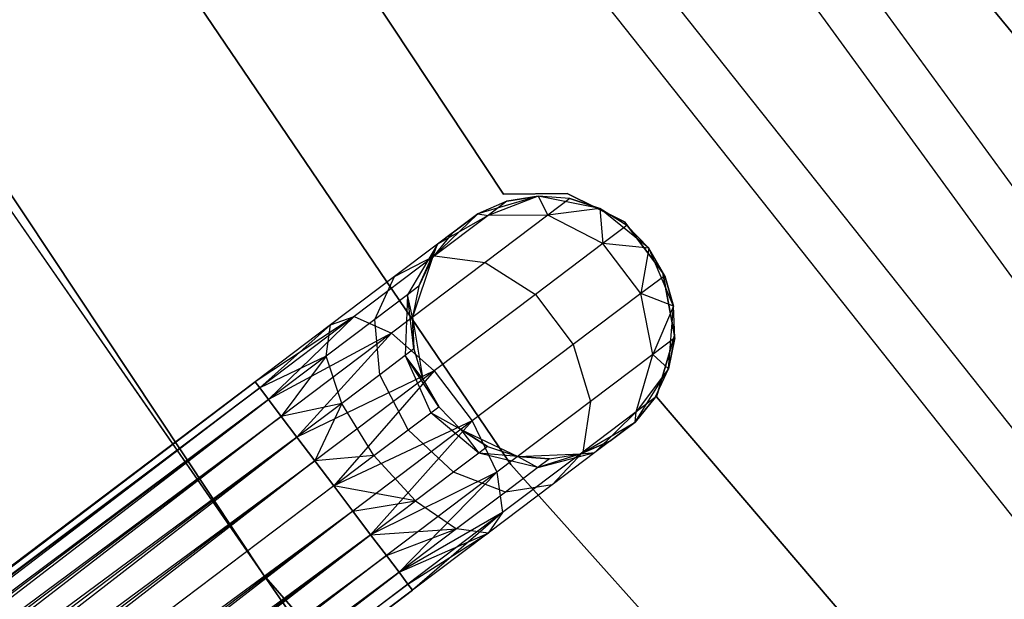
# Model space of a CAD drawing. Extents: x -91 to 92, y -91 to 92.
# Tile 29 of 256: x -36.98 to -29.49, y -26.72 to -22.32. Entities that reach past the tile are written whole.
import ezdxf

# ---------------------------------------------------------------- set-up
doc = ezdxf.new("R2010")
doc.units = 0
doc.header["$LTSCALE"] = 25.4
doc.layers.get('0').update_dxf_attribs({"linetype": 'CONTINUOUS'})

# ---------------------------------------------------------------- blocks, each defined once
blk = doc.blocks.new('NL2500012258_STL_2')
at = {"color": 0}
for p, q in [((63.2317, -24.5849, 172.4995), (60.0954, -20.2778, 172.4995)), ((63.2317, -24.5849, 172.4995), (60.0954, -20.2778, 172.4995)), ((62.9177, -24.8489, 149), (59.7478, -20.4955, 149)), ((62.9177, -24.8489, 149), (59.7478, -20.4955, 149)), ((58.9998, -26.1279, 186), (55.8167, -21.4349, 186)), ((55.8167, -21.4349, 178.5), (58.9998, -26.1279, 178.5)), ((55.8167, -21.4349, 178.5), (58.9998, -26.1279, 178.5)), ((58.9998, -26.1279, 186), (55.8167, -21.4349, 186)), ((58.9442, -24.0709, 185), (57.205, -21.4421, 185)), ((57.205, -21.4421, 183), (58.9442, -24.0709, 183)), ((57.205, -21.4421, 183), (58.9442, -24.0709, 183)), ((58.9442, -24.0709, 185), (57.205, -21.4421, 185)), ((61.8247, -21.6316, 183), (65.0547, -25.6019, 183)), ((65.0547, -25.6019, 185), (61.8247, -21.6316, 185)), ((65.0547, -25.6019, 185), (61.8247, -21.6316, 185)), ((61.8247, -21.6316, 183), (65.0547, -25.6019, 183)), ((53.9041, -22.1231, 186), (57.1208, -26.9666, 186)), ((57.1208, -26.9666, 178.5), (53.9041, -22.1231, 178.5)), ((53.9041, -22.1231, 186), (57.1208, -26.9666, 186)), ((57.1208, -26.9666, 178.5), (53.9041, -22.1231, 178.5)), ((63.3432, -26.521, 173.0052), (60.0039, -22.3092, 173.0052)), ((63.3432, -26.521, 173.0052), (60.0039, -22.3092, 173.0052)), ((59.6586, -22.5465, 149), (63.0334, -26.8031, 149)), ((59.6586, -22.5465, 149), (63.0334, -26.8031, 149)), ((54.3252, -22.9388, 186), (57.6448, -27.7203, 186)), ((57.6448, -27.7203, 187), (54.3252, -22.9388, 187)), ((54.3252, -22.9388, 186), (57.6448, -27.7203, 186)), ((57.6448, -27.7203, 187), (54.3252, -22.9388, 187)), ((59.2079, -24.0864, 185), (58.7485, -24.2207, 185)), ((59.2079, -24.0864, 185), (58.7485, -24.2207, 185)), ((59.2079, -24.0864, 179.5), (58.827, -24.2337, 178.5989)), ((59.2079, -24.0864, 179.5), (58.827, -24.2337, 178.5989)), ((59.4293, -24.067, 185), (58.9442, -24.0709, 185)), ((58.9442, -24.0709, 183), (59.4293, -24.067, 183)), ((58.9442, -24.0709, 183), (59.4293, -24.067, 183)), ((59.4293, -24.067, 185), (58.9442, -24.0709, 185)), ((58.9442, -24.0709, 185), (58.9442, -24.0709, 183)), ((58.9442, -24.0709, 185), (58.9442, -24.0709, 183)), ((59.2079, -24.0864, 179.5), (58.9701, -24.1257, 179.5)), ((58.9701, -24.1257, 179.5), (59.2079, -24.0864, 185)), ((58.9701, -24.1257, 179.5), (59.2079, -24.0864, 185)), ((59.2079, -24.0864, 179.5), (58.9701, -24.1257, 179.5)), ((59.6771, -24.1811, 185), (59.2079, -24.0864, 185)), ((59.4482, -24.1053, 179.5), (59.2079, -24.0864, 185)), ((59.6771, -24.1811, 185), (59.2079, -24.0864, 185)), ((59.4482, -24.1053, 179.5), (59.2079, -24.0864, 179.5)), ((59.2079, -24.0864, 179.5), (59.2079, -24.0864, 185)), ((59.4482, -24.1053, 179.5), (59.2079, -24.0864, 185)), ((59.2079, -24.0864, 179.5), (59.2079, -24.0864, 185)), ((59.2079, -24.0864, 179.5), (59.2813, -24.2313, 178.4482)), ((59.4482, -24.1053, 179.5), (59.2079, -24.0864, 179.5)), ((59.2079, -24.0864, 179.5), (59.2813, -24.2313, 178.4482)), ((59.8644, -24.2818, 185), (59.4293, -24.067, 185)), ((59.4293, -24.067, 185), (59.4293, -24.067, 183)), ((59.4293, -24.067, 183), (59.8644, -24.2818, 183)), ((59.4293, -24.067, 185), (59.4293, -24.067, 183)), ((59.4293, -24.067, 183), (59.8644, -24.2818, 183)), ((59.8644, -24.2818, 185), (59.4293, -24.067, 185)), ((58.9701, -24.1257, 179.5), (58.7485, -24.2207, 185)), ((58.9701, -24.1257, 179.5), (58.7485, -24.2207, 179.5)), ((58.9701, -24.1257, 179.5), (58.7485, -24.2207, 185)), ((58.9701, -24.1257, 179.5), (58.7485, -24.2207, 179.5)), ((58.9701, -24.1257, 179.5), (58.827, -24.2337, 178.5989)), ((58.9701, -24.1257, 179.5), (58.827, -24.2337, 178.5989)), ((59.4482, -24.1053, 179.5), (59.2813, -24.2313, 178.4482)), ((59.4482, -24.1053, 179.5), (59.2813, -24.2313, 178.4482)), ((59.6771, -24.1811, 179.5), (59.4482, -24.1053, 179.5)), ((59.4482, -24.1053, 179.5), (59.6771, -24.1811, 185)), ((59.4482, -24.1053, 179.5), (59.6771, -24.1811, 185)), ((59.6771, -24.1811, 179.5), (59.4482, -24.1053, 179.5)), ((58.7485, -24.2207, 185), (58.4041, -24.5531, 185)), ((58.7485, -24.2207, 185), (58.4041, -24.5531, 185)), ((58.827, -24.2337, 178.5989), (58.4197, -24.5413, 177.835)), ((58.827, -24.2337, 178.5989), (58.4197, -24.5413, 177.835)), ((58.7485, -24.2207, 179.5), (58.4419, -24.4522, 178.7808)), ((58.7485, -24.2207, 179.5), (58.4419, -24.4522, 178.7808)), ((58.827, -24.2337, 178.5989), (58.4419, -24.4522, 178.7808)), ((58.827, -24.2337, 178.5989), (58.4419, -24.4522, 178.7808)), ((58.5561, -24.366, 179.5), (58.7485, -24.2207, 185)), ((58.5561, -24.366, 179.5), (58.7485, -24.2207, 185)), ((58.7485, -24.2207, 179.5), (58.7485, -24.2207, 185)), ((58.7485, -24.2207, 179.5), (58.7485, -24.2207, 185)), ((58.7485, -24.2207, 179.5), (58.827, -24.2337, 178.5989)), ((58.7485, -24.2207, 179.5), (58.827, -24.2337, 178.5989)), ((59.2813, -24.2313, 178.4482), (58.8058, -24.5904, 177.5565)), ((59.2813, -24.2313, 178.4482), (58.8058, -24.5904, 177.5565)), ((59.2813, -24.2313, 178.4482), (58.827, -24.2337, 178.5989)), ((59.2813, -24.2313, 178.4482), (58.827, -24.2337, 178.5989)), ((59.6771, -24.1811, 179.5), (59.2813, -24.2313, 178.4482)), ((59.6771, -24.1811, 179.5), (59.2813, -24.2313, 178.4482)), ((59.7007, -24.4457, 178.3631), (59.2813, -24.2313, 178.4482)), ((59.7007, -24.4457, 178.3631), (59.2813, -24.2313, 178.4482)), ((60.0486, -24.4829, 185), (59.6771, -24.1811, 185)), ((60.0486, -24.4829, 185), (59.6771, -24.1811, 185)), ((59.8812, -24.3094, 179.5), (59.6771, -24.1811, 185)), ((59.8812, -24.3094, 179.5), (59.6771, -24.1811, 179.5)), ((59.6771, -24.1811, 179.5), (59.6771, -24.1811, 185)), ((59.8812, -24.3094, 179.5), (59.6771, -24.1811, 185)), ((59.6771, -24.1811, 179.5), (59.6771, -24.1811, 185)), ((59.6771, -24.1811, 179.5), (59.7007, -24.4457, 178.3631)), ((59.8812, -24.3094, 179.5), (59.6771, -24.1811, 179.5)), ((59.6771, -24.1811, 179.5), (59.7007, -24.4457, 178.3631)), ((59.8812, -24.3094, 179.5), (59.7007, -24.4457, 178.3631)), ((59.8812, -24.3094, 179.5), (59.7007, -24.4457, 178.3631)), ((60.1565, -24.6691, 185), (59.8644, -24.2818, 185)), ((59.8644, -24.2818, 185), (59.8644, -24.2818, 183)), ((59.8644, -24.2818, 183), (60.1565, -24.6691, 183)), ((59.8644, -24.2818, 185), (59.8644, -24.2818, 183)), ((59.8644, -24.2818, 183), (60.1565, -24.6691, 183)), ((60.1565, -24.6691, 185), (59.8644, -24.2818, 185)), ((60.0486, -24.4829, 185), (59.8812, -24.3094, 179.5)), ((60.0486, -24.4829, 179.5), (59.8812, -24.3094, 179.5)), ((60.0486, -24.4829, 185), (59.8812, -24.3094, 179.5)), ((60.0486, -24.4829, 179.5), (59.8812, -24.3094, 179.5)), ((58.5561, -24.366, 179.5), (58.4041, -24.5531, 185)), ((58.5561, -24.366, 179.5), (58.4041, -24.5531, 179.5)), ((58.5561, -24.366, 179.5), (58.4041, -24.5531, 185)), ((58.5561, -24.366, 179.5), (58.4041, -24.5531, 179.5)), ((58.5561, -24.366, 179.5), (58.4419, -24.4522, 178.7808)), ((58.5561, -24.366, 179.5), (58.4419, -24.4522, 178.7808)), ((58.4419, -24.4522, 178.7808), (58.1168, -24.6977, 178.171)), ((58.4419, -24.4522, 178.7808), (58.1168, -24.6977, 178.171)), ((58.4419, -24.4522, 178.7808), (58.2143, -24.8368, 178.952)), ((58.4419, -24.4522, 178.7808), (58.2143, -24.8368, 178.952)), ((58.3013, -24.7711, 179.5), (58.4419, -24.4522, 178.7808)), ((58.3013, -24.7711, 179.5), (58.4419, -24.4522, 178.7808)), ((58.4041, -24.5531, 179.5), (58.4419, -24.4522, 178.7808)), ((58.4041, -24.5531, 179.5), (58.4419, -24.4522, 178.7808)), ((59.7007, -24.4457, 178.3631), (59.1867, -24.8338, 177.3992)), ((59.7007, -24.4457, 178.3631), (59.1867, -24.8338, 177.3992)), ((60.0486, -24.4829, 179.5), (59.7007, -24.4457, 178.3631)), ((60.0486, -24.4829, 179.5), (59.7007, -24.4457, 178.3631)), ((59.9891, -24.8277, 178.3631), (59.7007, -24.4457, 178.3631)), ((59.9891, -24.8277, 178.3631), (59.7007, -24.4457, 178.3631)), ((58.4197, -24.5413, 177.835), (57.8101, -25.0016, 177.3246)), ((58.4197, -24.5413, 177.835), (57.8101, -25.0016, 177.3246)), ((58.1168, -24.6977, 178.171), (58.4197, -24.5413, 177.835)), ((58.1168, -24.6977, 178.171), (58.4197, -24.5413, 177.835)), ((58.4197, -24.5413, 177.835), (58.8058, -24.5904, 177.5565)), ((58.4197, -24.5413, 177.835), (58.8058, -24.5904, 177.5565)), ((60.0486, -24.4829, 179.5), (59.9891, -24.8277, 178.3631)), ((60.0486, -24.4829, 179.5), (59.9891, -24.8277, 178.3631)), ((60.2372, -24.9228, 185), (60.0486, -24.4829, 185)), ((60.1696, -24.6914, 179.5), (60.0486, -24.4829, 185)), ((60.2372, -24.9228, 185), (60.0486, -24.4829, 185)), ((60.1696, -24.6914, 179.5), (60.0486, -24.4829, 185)), ((60.1696, -24.6914, 179.5), (60.0486, -24.4829, 179.5)), ((60.0486, -24.4829, 179.5), (60.0486, -24.4829, 185)), ((60.0486, -24.4829, 179.5), (60.0486, -24.4829, 185)), ((60.1696, -24.6914, 179.5), (60.0486, -24.4829, 179.5)), ((58.8058, -24.5904, 177.5565), (58.0943, -25.1278, 176.9607)), ((58.8058, -24.5904, 177.5565), (58.0943, -25.1278, 176.9607)), ((58.4041, -24.5531, 185), (58.2536, -25.0074, 185)), ((58.4041, -24.5531, 185), (58.2536, -25.0074, 185)), ((58.4041, -24.5531, 179.5), (58.3013, -24.7711, 179.5)), ((58.3013, -24.7711, 179.5), (58.4041, -24.5531, 185)), ((58.3013, -24.7711, 179.5), (58.4041, -24.5531, 185)), ((58.4041, -24.5531, 179.5), (58.3013, -24.7711, 179.5)), ((58.4041, -24.5531, 179.5), (58.4041, -24.5531, 185)), ((58.4041, -24.5531, 179.5), (58.4041, -24.5531, 185)), ((58.8058, -24.5904, 177.5565), (59.1867, -24.8338, 177.3992)), ((58.8058, -24.5904, 177.5565), (59.1867, -24.8338, 177.3992)), ((58.1168, -24.6977, 178.171), (57.6302, -25.0652, 177.7636)), ((58.1168, -24.6977, 178.171), (57.6302, -25.0652, 177.7636)), ((57.9666, -25.0239, 178.4875), (58.1168, -24.6977, 178.171)), ((57.9666, -25.0239, 178.4875), (58.1168, -24.6977, 178.171)), ((60.1696, -24.6914, 179.5), (59.9891, -24.8277, 178.3631)), ((60.1696, -24.6914, 179.5), (59.9891, -24.8277, 178.3631)), ((60.2433, -25.1465, 185), (60.1565, -24.6691, 185)), ((60.1565, -24.6691, 185), (60.1565, -24.6691, 183)), ((60.1565, -24.6691, 183), (60.2433, -25.1465, 183)), ((60.1565, -24.6691, 185), (60.1565, -24.6691, 183)), ((60.1565, -24.6691, 183), (60.2433, -25.1465, 183)), ((60.2433, -25.1465, 185), (60.1565, -24.6691, 185)), ((60.2372, -24.9228, 179.5), (60.1696, -24.6914, 179.5)), ((60.1696, -24.6914, 179.5), (60.2372, -24.9228, 185)), ((60.1696, -24.6914, 179.5), (60.2372, -24.9228, 185)), ((60.2372, -24.9228, 179.5), (60.1696, -24.6914, 179.5)), ((58.3013, -24.7711, 179.5), (58.2143, -24.8368, 178.952)), ((58.3013, -24.7711, 179.5), (58.2143, -24.8368, 178.952)), ((58.3013, -24.7711, 179.5), (58.2536, -25.0074, 185)), ((58.3013, -24.7711, 179.5), (58.2536, -25.0074, 179.5)), ((58.3013, -24.7711, 179.5), (58.2536, -25.0074, 185)), ((58.3013, -24.7711, 179.5), (58.2536, -25.0074, 179.5)), ((58.2143, -24.8368, 178.952), (57.9666, -25.0239, 178.4875)), ((58.2143, -24.8368, 178.952), (57.9666, -25.0239, 178.4875)), ((58.2143, -24.8368, 178.952), (58.1962, -25.2994, 179.0735)), ((58.2143, -24.8368, 178.952), (58.1962, -25.2994, 179.0735)), ((58.2639, -25.2483, 179.5), (58.2143, -24.8368, 178.952)), ((58.2536, -25.0074, 179.5), (58.2143, -24.8368, 178.952)), ((58.2639, -25.2483, 179.5), (58.2143, -24.8368, 178.952)), ((58.2536, -25.0074, 179.5), (58.2143, -24.8368, 178.952)), ((59.1867, -24.8338, 177.3992), (58.4176, -25.4147, 176.7552)), ((59.1867, -24.8338, 177.3992), (58.4176, -25.4147, 176.7552)), ((59.1867, -24.8338, 177.3992), (59.4752, -25.2158, 177.3992)), ((59.1867, -24.8338, 177.3992), (59.4752, -25.2158, 177.3992)), ((59.9891, -24.8277, 178.3631), (59.4752, -25.2158, 177.3992)), ((59.9891, -24.8277, 178.3631), (59.4752, -25.2158, 177.3992)), ((60.2372, -24.9228, 179.5), (59.9891, -24.8277, 178.3631)), ((60.2372, -24.9228, 179.5), (59.9891, -24.8277, 178.3631)), ((60.0805, -25.2897, 178.4482), (59.9891, -24.8277, 178.3631)), ((60.0805, -25.2897, 178.4482), (59.9891, -24.8277, 178.3631)), ((60.2372, -24.9228, 179.5), (60.0805, -25.2897, 178.4482)), ((60.2372, -24.9228, 179.5), (60.0805, -25.2897, 178.4482)), ((60.1998, -25.3999, 185), (60.2372, -24.9228, 185)), ((60.1998, -25.3999, 185), (60.2372, -24.9228, 185)), ((60.2475, -25.1636, 179.5), (60.2372, -24.9228, 185)), ((60.2475, -25.1636, 179.5), (60.2372, -24.9228, 179.5)), ((60.2372, -24.9228, 179.5), (60.2372, -24.9228, 185)), ((60.2475, -25.1636, 179.5), (60.2372, -24.9228, 185)), ((60.2372, -24.9228, 179.5), (60.2372, -24.9228, 185)), ((60.2475, -25.1636, 179.5), (60.2372, -24.9228, 179.5)), ((57.8101, -25.0016, 177.3246), (57.0563, -25.4986, 177.3795)), ((57.8101, -25.0016, 177.3246), (57.0563, -25.4986, 177.3795)), ((57.6302, -25.0652, 177.7636), (57.0563, -25.4986, 177.6205)), ((57.6302, -25.0652, 177.7636), (57.0563, -25.4986, 177.3795)), ((57.6302, -25.0652, 177.7636), (57.0563, -25.4986, 177.6205)), ((57.6302, -25.0652, 177.7636), (57.0563, -25.4986, 177.3795)), ((57.8101, -25.0016, 177.3246), (57.091, -25.5446, 177.1454)), ((57.8101, -25.0016, 177.3246), (57.091, -25.5446, 177.1454)), ((57.6302, -25.0652, 177.7636), (57.091, -25.5446, 177.8546)), ((57.6302, -25.0652, 177.7636), (57.091, -25.5446, 177.8546)), ((57.8101, -25.0016, 177.3246), (57.1586, -25.634, 176.9319)), ((57.8101, -25.0016, 177.3246), (57.1586, -25.634, 176.9319)), ((57.9666, -25.0239, 178.4875), (57.5958, -25.3038, 178.1771)), ((57.9666, -25.0239, 178.4875), (57.5958, -25.3038, 178.1771)), ((57.5958, -25.3038, 178.1771), (57.6302, -25.0652, 177.7636)), ((57.5958, -25.3038, 178.1771), (57.6302, -25.0652, 177.7636)), ((57.6302, -25.0652, 177.7636), (57.8101, -25.0016, 177.3246)), ((57.6302, -25.0652, 177.7636), (57.8101, -25.0016, 177.3246)), ((57.8101, -25.0016, 177.3246), (58.0943, -25.1278, 176.9607)), ((57.8101, -25.0016, 177.3246), (58.0943, -25.1278, 176.9607)), ((58.0034, -25.445, 178.7119), (57.9666, -25.0239, 178.4875)), ((58.0034, -25.445, 178.7119), (57.9666, -25.0239, 178.4875)), ((58.2536, -25.0074, 185), (58.3315, -25.4797, 185)), ((58.2536, -25.0074, 179.5), (58.2536, -25.0074, 185)), ((58.2536, -25.0074, 179.5), (58.2536, -25.0074, 185)), ((58.2536, -25.0074, 179.5), (58.2639, -25.2483, 179.5)), ((58.2639, -25.2483, 179.5), (58.2536, -25.0074, 185)), ((58.2639, -25.2483, 179.5), (58.2536, -25.0074, 185)), ((58.2536, -25.0074, 185), (58.3315, -25.4797, 185)), ((58.2536, -25.0074, 179.5), (58.2639, -25.2483, 179.5)), ((58.0943, -25.1278, 176.9607), (57.1586, -25.634, 176.9319)), ((58.0943, -25.1278, 176.9607), (57.1586, -25.634, 176.9319)), ((58.0943, -25.1278, 176.9607), (57.2549, -25.7616, 176.7515)), ((58.0943, -25.1278, 176.9607), (57.2549, -25.7616, 176.7515)), ((58.0943, -25.1278, 176.9607), (57.3745, -25.9199, 176.6145)), ((58.0943, -25.1278, 176.9607), (57.3745, -25.9199, 176.6145)), ((58.0943, -25.1278, 176.9607), (58.4176, -25.4147, 176.7552)), ((58.0943, -25.1278, 176.9607), (58.4176, -25.4147, 176.7552)), ((60.1062, -25.6119, 185), (60.2433, -25.1465, 185)), ((60.2433, -25.1465, 183), (60.1062, -25.6119, 183)), ((60.2433, -25.1465, 183), (60.1062, -25.6119, 183)), ((60.1062, -25.6119, 185), (60.2433, -25.1465, 185)), ((60.2433, -25.1465, 185), (60.2433, -25.1465, 183)), ((60.2433, -25.1465, 185), (60.2433, -25.1465, 183)), ((59.4752, -25.2158, 177.3992), (58.706, -25.7966, 176.7552)), ((59.4752, -25.2158, 177.3992), (58.706, -25.7966, 176.7552)), ((59.4752, -25.2158, 177.3992), (59.6051, -25.6488, 177.5565)), ((59.4752, -25.2158, 177.3992), (59.6051, -25.6488, 177.5565)), ((60.2475, -25.1636, 179.5), (60.0805, -25.2897, 178.4482)), ((60.2475, -25.1636, 179.5), (60.0805, -25.2897, 178.4482)), ((60.1998, -25.3999, 179.5), (60.2475, -25.1636, 179.5)), ((60.2475, -25.1636, 179.5), (60.1998, -25.3999, 185)), ((60.2475, -25.1636, 179.5), (60.1998, -25.3999, 185)), ((60.1998, -25.3999, 179.5), (60.2475, -25.1636, 179.5)), ((58.2639, -25.2483, 179.5), (58.1962, -25.2994, 179.0735)), ((58.2639, -25.2483, 179.5), (58.1962, -25.2994, 179.0735)), ((58.2639, -25.2483, 179.5), (58.3315, -25.4797, 185)), ((58.2639, -25.2483, 179.5), (58.3315, -25.4797, 185)), ((58.2639, -25.2483, 179.5), (58.3315, -25.4797, 179.5)), ((58.2639, -25.2483, 179.5), (58.3315, -25.4797, 179.5)), ((60.0805, -25.2897, 178.4482), (59.6051, -25.6488, 177.5565)), ((60.0805, -25.2897, 178.4482), (59.6051, -25.6488, 177.5565)), ((59.954, -25.726, 178.5989), (60.0805, -25.2897, 178.4482)), ((59.954, -25.726, 178.5989), (60.0805, -25.2897, 178.4482)), ((60.1998, -25.3999, 179.5), (60.0805, -25.2897, 178.4482)), ((60.1998, -25.3999, 179.5), (60.0805, -25.2897, 178.4482)), ((57.5958, -25.3038, 178.1771), (57.091, -25.5446, 177.8546)), ((57.5958, -25.3038, 178.1771), (57.091, -25.5446, 177.8546)), ((57.5958, -25.3038, 178.1771), (57.1586, -25.634, 178.0681)), ((57.5958, -25.3038, 178.1771), (57.1586, -25.634, 178.0681)), ((57.5958, -25.3038, 178.1771), (57.2549, -25.7616, 178.2485)), ((57.5958, -25.3038, 178.1771), (57.2549, -25.7616, 178.2485)), ((57.7148, -25.6629, 178.4703), (57.5958, -25.3038, 178.1771)), ((57.7148, -25.6629, 178.4703), (57.5958, -25.3038, 178.1771)), ((58.1962, -25.2994, 179.0735), (58.0034, -25.445, 178.7119)), ((58.1962, -25.2994, 179.0735), (58.0034, -25.445, 178.7119)), ((58.1962, -25.2994, 179.0735), (58.3918, -25.734, 179.1173)), ((58.4525, -25.6882, 179.5), (58.1962, -25.2994, 179.0735)), ((58.3315, -25.4797, 179.5), (58.1962, -25.2994, 179.0735)), ((58.4525, -25.6882, 179.5), (58.1962, -25.2994, 179.0735)), ((58.3315, -25.4797, 179.5), (58.1962, -25.2994, 179.0735)), ((58.1962, -25.2994, 179.0735), (58.3918, -25.734, 179.1173)), ((58.4176, -25.4147, 176.7552), (57.3745, -25.9199, 176.6145)), ((58.4176, -25.4147, 176.7552), (57.3745, -25.9199, 176.6145)), ((58.4176, -25.4147, 176.7552), (57.5103, -26.0998, 176.5291)), ((58.4176, -25.4147, 176.7552), (57.5103, -26.0998, 176.5291)), ((58.4176, -25.4147, 176.7552), (57.6545, -26.2908, 176.5)), ((58.4176, -25.4147, 176.7552), (57.6545, -26.2908, 176.5)), ((58.0034, -25.445, 178.7119), (57.7148, -25.6629, 178.4703)), ((58.0034, -25.445, 178.7119), (57.7148, -25.6629, 178.4703)), ((58.2188, -25.8647, 178.7929), (58.0034, -25.445, 178.7119)), ((58.2188, -25.8647, 178.7929), (58.0034, -25.445, 178.7119)), ((58.4176, -25.4147, 176.7552), (58.706, -25.7966, 176.7552)), ((58.4176, -25.4147, 176.7552), (58.706, -25.7966, 176.7552)), ((59.945, -25.8051, 185), (60.1998, -25.3999, 185)), ((59.945, -25.8051, 185), (60.1998, -25.3999, 185)), ((60.1998, -25.3999, 179.5), (59.954, -25.726, 178.5989)), ((60.1998, -25.3999, 179.5), (59.954, -25.726, 178.5989)), ((60.097, -25.618, 179.5), (60.1998, -25.3999, 185)), ((60.097, -25.618, 179.5), (60.1998, -25.3999, 179.5)), ((60.097, -25.618, 179.5), (60.1998, -25.3999, 185)), ((60.097, -25.618, 179.5), (60.1998, -25.3999, 179.5)), ((60.1998, -25.3999, 179.5), (60.1998, -25.3999, 185)), ((60.1998, -25.3999, 179.5), (60.1998, -25.3999, 185)), ((57.0563, -25.4986, 177.3795), (41.6944, -37.0993, 177.3795)), ((57.0563, -25.4986, 177.6205), (41.6944, -37.0993, 177.3795)), ((57.0563, -25.4986, 177.6205), (41.6944, -37.0993, 177.3795)), ((57.0563, -25.4986, 177.3795), (41.6944, -37.0993, 177.3795)), ((41.7292, -37.1454, 177.8546), (57.0563, -25.4986, 177.6205)), ((41.7292, -37.1454, 177.8546), (57.0563, -25.4986, 177.6205)), ((57.0563, -25.4986, 177.6205), (57.091, -25.5446, 177.8546)), ((57.091, -25.5446, 177.1454), (57.0563, -25.4986, 177.3795)), ((57.091, -25.5446, 177.1454), (57.0563, -25.4986, 177.3795)), ((57.0563, -25.4986, 177.6205), (57.091, -25.5446, 177.8546)), ((58.3315, -25.4797, 185), (58.4525, -25.6882, 185)), ((58.3315, -25.4797, 179.5), (58.3315, -25.4797, 185)), ((58.3315, -25.4797, 179.5), (58.3315, -25.4797, 185)), ((58.3315, -25.4797, 179.5), (58.4525, -25.6882, 179.5)), ((58.3315, -25.4797, 185), (58.4525, -25.6882, 185)), ((58.3315, -25.4797, 179.5), (58.4525, -25.6882, 179.5)), ((41.6944, -37.0993, 177.3795), (57.091, -25.5446, 177.1454)), ((41.6944, -37.0993, 177.3795), (57.091, -25.5446, 177.1454)), ((57.091, -25.5446, 177.8546), (41.7292, -37.1454, 177.8546)), ((57.091, -25.5446, 177.8546), (41.7292, -37.1454, 177.8546)), ((57.091, -25.5446, 177.1454), (41.7967, -37.2348, 176.9319)), ((57.091, -25.5446, 177.1454), (41.7967, -37.2348, 176.9319)), ((57.091, -25.5446, 177.8546), (57.1586, -25.634, 178.0681)), ((57.1586, -25.634, 176.9319), (57.091, -25.5446, 177.1454)), ((57.1586, -25.634, 176.9319), (57.091, -25.5446, 177.1454)), ((57.091, -25.5446, 177.8546), (57.1586, -25.634, 178.0681)), ((57.1586, -25.634, 178.0681), (41.7292, -37.1454, 177.8546)), ((57.1586, -25.634, 178.0681), (41.7292, -37.1454, 177.8546)), ((57.1586, -25.634, 176.9319), (41.7967, -37.2348, 176.9319)), ((57.1586, -25.634, 176.9319), (41.7967, -37.2348, 176.9319)), ((41.8931, -37.3623, 178.2485), (57.1586, -25.634, 178.0681)), ((41.8931, -37.3623, 178.2485), (57.1586, -25.634, 178.0681)), ((57.1586, -25.634, 178.0681), (57.2549, -25.7616, 178.2485)), ((57.2549, -25.7616, 176.7515), (57.1586, -25.634, 176.9319)), ((57.2549, -25.7616, 176.7515), (57.1586, -25.634, 176.9319)), ((57.1586, -25.634, 178.0681), (57.2549, -25.7616, 178.2485)), ((57.7148, -25.6629, 178.4703), (57.2549, -25.7616, 178.2485)), ((57.7148, -25.6629, 178.4703), (57.2549, -25.7616, 178.2485)), ((57.7148, -25.6629, 178.4703), (57.3745, -25.9199, 178.3855)), ((57.7148, -25.6629, 178.4703), (57.3745, -25.9199, 178.3855)), ((57.7148, -25.6629, 178.4703), (57.5103, -26.0998, 178.4709)), ((57.7148, -25.6629, 178.4703), (57.5103, -26.0998, 178.4709)), ((57.9599, -26.0602, 178.5761), (57.7148, -25.6629, 178.4703)), ((57.9599, -26.0602, 178.5761), (57.7148, -25.6629, 178.4703)), ((59.6051, -25.6488, 177.5565), (58.8935, -26.1861, 176.9607)), ((59.6051, -25.6488, 177.5565), (58.8935, -26.1861, 176.9607)), ((59.6051, -25.6488, 177.5565), (59.5466, -26.0336, 177.835)), ((59.6051, -25.6488, 177.5565), (59.5466, -26.0336, 177.835)), ((59.945, -25.8051, 179.5), (60.097, -25.618, 179.5)), ((60.097, -25.618, 179.5), (59.945, -25.8051, 185)), ((60.097, -25.618, 179.5), (59.945, -25.8051, 185)), ((59.945, -25.8051, 179.5), (60.097, -25.618, 179.5)), ((60.097, -25.618, 179.5), (59.954, -25.726, 178.5989)), ((60.097, -25.618, 179.5), (59.954, -25.726, 178.5989)), ((62.1543, -28.006, 185), (60.1062, -25.6119, 185)), ((60.1062, -25.6119, 185), (60.1062, -25.6119, 183)), ((60.1062, -25.6119, 183), (62.1543, -28.006, 183)), ((60.1062, -25.6119, 185), (60.1062, -25.6119, 183)), ((60.1062, -25.6119, 183), (62.1543, -28.006, 183)), ((62.1543, -28.006, 185), (60.1062, -25.6119, 185)), ((58.2188, -25.8647, 178.7929), (58.3918, -25.734, 179.1173)), ((58.2188, -25.8647, 178.7929), (58.3918, -25.734, 179.1173)), ((58.3918, -25.734, 179.1173), (58.4525, -25.6882, 179.5)), ((58.3918, -25.734, 179.1173), (58.4525, -25.6882, 179.5)), ((58.7563, -26.0411, 179.0735), (58.3918, -25.734, 179.1173)), ((58.7563, -26.0411, 179.0735), (58.3918, -25.734, 179.1173)), ((58.6199, -25.8616, 179.5), (58.3918, -25.734, 179.1173)), ((58.6199, -25.8616, 179.5), (58.3918, -25.734, 179.1173)), ((58.4525, -25.6882, 185), (58.6199, -25.8616, 185)), ((58.4525, -25.6882, 179.5), (58.4525, -25.6882, 185)), ((58.4525, -25.6882, 179.5), (58.4525, -25.6882, 185)), ((58.4525, -25.6882, 179.5), (58.6199, -25.8616, 179.5)), ((58.4525, -25.6882, 185), (58.6199, -25.8616, 185)), ((58.4525, -25.6882, 179.5), (58.6199, -25.8616, 179.5)), ((59.954, -25.726, 178.5989), (59.5466, -26.0336, 177.835)), ((59.954, -25.726, 178.5989), (59.5466, -26.0336, 177.835)), ((59.6384, -26.0366, 178.7808), (59.954, -25.726, 178.5989)), ((59.6384, -26.0366, 178.7808), (59.954, -25.726, 178.5989)), ((59.945, -25.8051, 179.5), (59.954, -25.726, 178.5989)), ((59.945, -25.8051, 179.5), (59.954, -25.726, 178.5989)), ((41.7967, -37.2348, 176.9319), (57.2549, -25.7616, 176.7515)), ((41.7967, -37.2348, 176.9319), (57.2549, -25.7616, 176.7515)), ((57.2549, -25.7616, 178.2485), (41.8931, -37.3623, 178.2485)), ((57.2549, -25.7616, 178.2485), (41.8931, -37.3623, 178.2485)), ((57.2549, -25.7616, 176.7515), (42.0126, -37.5207, 176.6145)), ((57.2549, -25.7616, 176.7515), (42.0126, -37.5207, 176.6145)), ((57.2549, -25.7616, 178.2485), (57.3745, -25.9199, 178.3855)), ((57.3745, -25.9199, 176.6145), (57.2549, -25.7616, 176.7515)), ((57.3745, -25.9199, 176.6145), (57.2549, -25.7616, 176.7515)), ((57.2549, -25.7616, 178.2485), (57.3745, -25.9199, 178.3855)), ((58.706, -25.7966, 176.7552), (57.6545, -26.2908, 176.5)), ((58.706, -25.7966, 176.7552), (57.6545, -26.2908, 176.5)), ((58.706, -25.7966, 176.7552), (57.7987, -26.4818, 176.5291)), ((58.706, -25.7966, 176.7552), (57.7987, -26.4818, 176.5291)), ((58.706, -25.7966, 176.7552), (57.9346, -26.6617, 176.6145)), ((58.706, -25.7966, 176.7552), (57.9346, -26.6617, 176.6145)), ((58.706, -25.7966, 176.7552), (58.8935, -26.1861, 176.9607)), ((58.706, -25.7966, 176.7552), (58.8935, -26.1861, 176.9607)), ((59.531, -26.0454, 185), (59.945, -25.8051, 185)), ((59.531, -26.0454, 185), (59.945, -25.8051, 185)), ((59.945, -25.8051, 179.5), (59.6384, -26.0366, 178.7808)), ((59.945, -25.8051, 179.5), (59.6384, -26.0366, 178.7808)), ((59.7526, -25.9504, 179.5), (59.945, -25.8051, 185)), ((59.7526, -25.9504, 179.5), (59.945, -25.8051, 185)), ((59.945, -25.8051, 179.5), (59.945, -25.8051, 185)), ((59.945, -25.8051, 179.5), (59.945, -25.8051, 185)), ((57.9599, -26.0602, 178.5761), (58.2188, -25.8647, 178.7929)), ((57.9599, -26.0602, 178.5761), (58.2188, -25.8647, 178.7929)), ((58.5635, -26.1867, 178.7119), (58.2188, -25.8647, 178.7929)), ((58.5635, -26.1867, 178.7119), (58.2188, -25.8647, 178.7929)), ((58.6199, -25.8616, 185), (59.0528, -26.0658, 185)), ((58.6199, -25.8616, 179.5), (58.6199, -25.8616, 185)), ((58.6199, -25.8616, 179.5), (58.6199, -25.8616, 185)), ((58.6199, -25.8616, 179.5), (58.824, -25.99, 179.5)), ((58.824, -25.99, 179.5), (58.6199, -25.8616, 185)), ((58.824, -25.99, 179.5), (58.6199, -25.8616, 185)), ((58.6199, -25.8616, 185), (59.0528, -26.0658, 185)), ((58.6199, -25.8616, 179.5), (58.824, -25.99, 179.5)), ((58.6199, -25.8616, 179.5), (58.7563, -26.0411, 179.0735)), ((58.6199, -25.8616, 179.5), (58.7563, -26.0411, 179.0735)), ((57.3745, -25.9199, 178.3855), (41.8931, -37.3623, 178.2485)), ((57.3745, -25.9199, 178.3855), (41.8931, -37.3623, 178.2485)), ((57.3745, -25.9199, 176.6145), (42.0126, -37.5207, 176.6145)), ((57.3745, -25.9199, 176.6145), (42.0126, -37.5207, 176.6145)), ((42.1485, -37.7005, 178.4709), (57.3745, -25.9199, 178.3855)), ((42.1485, -37.7005, 178.4709), (57.3745, -25.9199, 178.3855)), ((57.3745, -25.9199, 178.3855), (57.5103, -26.0998, 178.4709)), ((57.5103, -26.0998, 176.5291), (57.3745, -25.9199, 176.6145)), ((57.5103, -26.0998, 176.5291), (57.3745, -25.9199, 176.6145)), ((57.3745, -25.9199, 178.3855), (57.5103, -26.0998, 178.4709)), ((59.531, -26.0454, 179.5), (59.7526, -25.9504, 179.5)), ((59.7526, -25.9504, 179.5), (59.531, -26.0454, 185)), ((59.7526, -25.9504, 179.5), (59.531, -26.0454, 185)), ((59.531, -26.0454, 179.5), (59.7526, -25.9504, 179.5)), ((59.7526, -25.9504, 179.5), (59.6384, -26.0366, 178.7808)), ((59.7526, -25.9504, 179.5), (59.6384, -26.0366, 178.7808)), ((58.7563, -26.0411, 179.0735), (58.5635, -26.1867, 178.7119)), ((58.7563, -26.0411, 179.0735), (58.5635, -26.1867, 178.7119)), ((58.824, -25.99, 179.5), (58.7563, -26.0411, 179.0735)), ((58.824, -25.99, 179.5), (58.7563, -26.0411, 179.0735)), ((59.2062, -26.1503, 178.952), (58.7563, -26.0411, 179.0735)), ((59.0528, -26.0658, 179.5), (58.7563, -26.0411, 179.0735)), ((59.2062, -26.1503, 178.952), (58.7563, -26.0411, 179.0735)), ((59.0528, -26.0658, 179.5), (58.7563, -26.0411, 179.0735)), ((58.824, -25.99, 179.5), (59.0528, -26.0658, 185)), ((58.824, -25.99, 179.5), (59.0528, -26.0658, 179.5)), ((58.824, -25.99, 179.5), (59.0528, -26.0658, 185)), ((58.824, -25.99, 179.5), (59.0528, -26.0658, 179.5)), ((59.5466, -26.0336, 177.835), (58.9371, -26.4939, 177.3246)), ((59.5466, -26.0336, 177.835), (58.9371, -26.4939, 177.3246)), ((59.0528, -26.0658, 185), (59.531, -26.0454, 185)), ((59.0528, -26.0658, 185), (59.531, -26.0454, 185)), ((59.2062, -26.1503, 178.952), (59.6384, -26.0366, 178.7808)), ((59.2062, -26.1503, 178.952), (59.6384, -26.0366, 178.7808)), ((59.531, -26.0454, 179.5), (59.2062, -26.1503, 178.952)), ((59.531, -26.0454, 179.5), (59.2062, -26.1503, 178.952)), ((59.2932, -26.0846, 179.5), (59.531, -26.0454, 185)), ((59.2932, -26.0846, 179.5), (59.531, -26.0454, 179.5)), ((59.2932, -26.0846, 179.5), (59.531, -26.0454, 185)), ((59.2932, -26.0846, 179.5), (59.531, -26.0454, 179.5)), ((59.5466, -26.0336, 177.835), (59.3133, -26.2821, 178.171)), ((59.5466, -26.0336, 177.835), (59.3133, -26.2821, 178.171)), ((59.6384, -26.0366, 178.7808), (59.3133, -26.2821, 178.171)), ((59.6384, -26.0366, 178.7808), (59.3133, -26.2821, 178.171)), ((59.531, -26.0454, 179.5), (59.6384, -26.0366, 178.7808)), ((59.531, -26.0454, 179.5), (59.6384, -26.0366, 178.7808)), ((59.531, -26.0454, 179.5), (59.531, -26.0454, 185)), ((59.531, -26.0454, 179.5), (59.531, -26.0454, 185)), ((42.0126, -37.5207, 176.6145), (57.5103, -26.0998, 176.5291)), ((42.0126, -37.5207, 176.6145), (57.5103, -26.0998, 176.5291)), ((57.5103, -26.0998, 178.4709), (42.1485, -37.7005, 178.4709)), ((57.5103, -26.0998, 178.4709), (42.1485, -37.7005, 178.4709)), ((57.5103, -26.0998, 176.5291), (42.2927, -37.8915, 176.5)), ((57.5103, -26.0998, 176.5291), (42.2927, -37.8915, 176.5)), ((57.9599, -26.0602, 178.5761), (57.5103, -26.0998, 178.4709)), ((57.9599, -26.0602, 178.5761), (57.5103, -26.0998, 178.4709)), ((57.5103, -26.0998, 178.4709), (57.6545, -26.2908, 178.5)), ((57.6545, -26.2908, 176.5), (57.5103, -26.0998, 176.5291)), ((57.5103, -26.0998, 178.4709), (57.6545, -26.2908, 178.5)), ((57.6545, -26.2908, 176.5), (57.5103, -26.0998, 176.5291)), ((57.6545, -26.2908, 178.5), (57.9599, -26.0602, 178.5761)), ((57.6545, -26.2908, 178.5), (57.9599, -26.0602, 178.5761)), ((58.2749, -26.4046, 178.4703), (57.9599, -26.0602, 178.5761)), ((58.2749, -26.4046, 178.4703), (57.9599, -26.0602, 178.5761)), ((59.0528, -26.0658, 179.5), (59.0528, -26.0658, 185)), ((59.0528, -26.0658, 179.5), (59.0528, -26.0658, 185)), ((59.0528, -26.0658, 179.5), (59.2932, -26.0846, 179.5)), ((59.2932, -26.0846, 179.5), (59.0528, -26.0658, 185)), ((59.2932, -26.0846, 179.5), (59.0528, -26.0658, 185)), ((59.0528, -26.0658, 179.5), (59.2932, -26.0846, 179.5)), ((59.0528, -26.0658, 179.5), (59.2062, -26.1503, 178.952)), ((59.0528, -26.0658, 179.5), (59.2062, -26.1503, 178.952)), ((59.2932, -26.0846, 179.5), (59.2062, -26.1503, 178.952)), ((59.2932, -26.0846, 179.5), (59.2062, -26.1503, 178.952)), ((58.8935, -26.1861, 176.9607), (57.9346, -26.6617, 176.6145)), ((58.8935, -26.1861, 176.9607), (57.9346, -26.6617, 176.6145)), ((58.8935, -26.1861, 176.9607), (58.0541, -26.82, 176.7515)), ((58.8935, -26.1861, 176.9607), (58.0541, -26.82, 176.7515)), ((58.8935, -26.1861, 176.9607), (58.1505, -26.9476, 176.9319)), ((58.8935, -26.1861, 176.9607), (58.1505, -26.9476, 176.9319)), ((58.5635, -26.1867, 178.7119), (58.2749, -26.4046, 178.4703)), ((58.5635, -26.1867, 178.7119), (58.2749, -26.4046, 178.4703)), ((58.9585, -26.3374, 178.4875), (58.5635, -26.1867, 178.7119)), ((58.9585, -26.3374, 178.4875), (58.5635, -26.1867, 178.7119)), ((58.8935, -26.1861, 176.9607), (58.9371, -26.4939, 177.3246)), ((58.8935, -26.1861, 176.9607), (58.9371, -26.4939, 177.3246)), ((59.2062, -26.1503, 178.952), (58.9585, -26.3374, 178.4875)), ((59.2062, -26.1503, 178.952), (58.9585, -26.3374, 178.4875)), ((62.78, -30.3548, 186), (58.9998, -26.1279, 186)), ((58.9998, -26.1279, 178.5), (62.78, -30.3548, 178.5)), ((58.9998, -26.1279, 178.5), (62.78, -30.3548, 178.5)), ((58.9998, -26.1279, 178.5), (58.9998, -26.1279, 186)), ((62.78, -30.3548, 186), (58.9998, -26.1279, 186)), ((58.9998, -26.1279, 178.5), (58.9998, -26.1279, 186)), ((57.6545, -26.2908, 178.5), (42.2927, -37.8915, 178.5)), ((57.6545, -26.2908, 178.5), (42.2927, -37.8915, 178.5)), ((57.6545, -26.2908, 176.5), (42.2927, -37.8915, 176.5)), ((57.6545, -26.2908, 176.5), (42.2927, -37.8915, 176.5)), ((57.7987, -26.4818, 176.5291), (57.6545, -26.2908, 176.5)), ((57.6545, -26.2908, 178.5), (57.7987, -26.4818, 178.4709)), ((58.2749, -26.4046, 178.4703), (57.6545, -26.2908, 178.5)), ((58.2749, -26.4046, 178.4703), (57.6545, -26.2908, 178.5)), ((57.6545, -26.2908, 178.5), (57.7987, -26.4818, 178.4709)), ((57.7987, -26.4818, 176.5291), (57.6545, -26.2908, 176.5)), ((58.9585, -26.3374, 178.4875), (58.5878, -26.6173, 178.1771)), ((58.9585, -26.3374, 178.4875), (58.5878, -26.6173, 178.1771)), ((59.3133, -26.2821, 178.171), (58.8267, -26.6496, 177.7636)), ((59.3133, -26.2821, 178.171), (58.8267, -26.6496, 177.7636)), ((59.3133, -26.2821, 178.171), (58.9585, -26.3374, 178.4875)), ((59.3133, -26.2821, 178.171), (58.9585, -26.3374, 178.4875)), ((57.7987, -26.4818, 178.4709), (58.2749, -26.4046, 178.4703)), ((57.7987, -26.4818, 178.4709), (58.2749, -26.4046, 178.4703)), ((57.9346, -26.6617, 178.3855), (58.2749, -26.4046, 178.4703)), ((57.9346, -26.6617, 178.3855), (58.2749, -26.4046, 178.4703)), ((58.2749, -26.4046, 178.4703), (58.5878, -26.6173, 178.1771)), ((58.2749, -26.4046, 178.4703), (58.5878, -26.6173, 178.1771)), ((57.7987, -26.4818, 176.5291), (42.2927, -37.8915, 176.5)), ((57.7987, -26.4818, 176.5291), (42.2927, -37.8915, 176.5)), ((57.7987, -26.4818, 178.4709), (42.4369, -38.0825, 178.4709)), ((57.7987, -26.4818, 178.4709), (42.4369, -38.0825, 178.4709)), ((57.7987, -26.4818, 176.5291), (42.5727, -38.2624, 176.6145)), ((57.7987, -26.4818, 176.5291), (42.5727, -38.2624, 176.6145)), ((57.9346, -26.6617, 176.6145), (57.7987, -26.4818, 176.5291)), ((57.7987, -26.4818, 178.4709), (57.9346, -26.6617, 178.3855)), ((57.7987, -26.4818, 178.4709), (57.9346, -26.6617, 178.3855)), ((57.9346, -26.6617, 176.6145), (57.7987, -26.4818, 176.5291)), ((58.9371, -26.4939, 177.3246), (58.1505, -26.9476, 176.9319)), ((58.9371, -26.4939, 177.3246), (58.1505, -26.9476, 176.9319)), ((58.9371, -26.4939, 177.3246), (58.218, -27.037, 177.1454)), ((58.9371, -26.4939, 177.3246), (58.218, -27.037, 177.1454)), ((58.9371, -26.4939, 177.3246), (58.2528, -27.083, 177.3795)), ((58.9371, -26.4939, 177.3246), (58.2528, -27.083, 177.3795)), ((58.9371, -26.4939, 177.3246), (58.8267, -26.6496, 177.7636)), ((58.9371, -26.4939, 177.3246), (58.8267, -26.6496, 177.7636)), ((57.9346, -26.6617, 178.3855), (58.5878, -26.6173, 178.1771)), ((57.9346, -26.6617, 178.3855), (58.5878, -26.6173, 178.1771)), ((58.0541, -26.82, 178.2485), (58.5878, -26.6173, 178.1771)), ((58.0541, -26.82, 178.2485), (58.5878, -26.6173, 178.1771)), ((58.5878, -26.6173, 178.1771), (58.1505, -26.9476, 178.0681)), ((58.5878, -26.6173, 178.1771), (58.1505, -26.9476, 178.0681)), ((58.8267, -26.6496, 177.7636), (58.5878, -26.6173, 178.1771)), ((58.8267, -26.6496, 177.7636), (58.5878, -26.6173, 178.1771)), ((57.9346, -26.6617, 178.3855), (42.4369, -38.0825, 178.4709)), ((57.9346, -26.6617, 178.3855), (42.4369, -38.0825, 178.4709)), ((57.9346, -26.6617, 176.6145), (42.5727, -38.2624, 176.6145)), ((57.9346, -26.6617, 176.6145), (42.5727, -38.2624, 176.6145)), ((42.6923, -38.4207, 178.2485), (57.9346, -26.6617, 178.3855)), ((42.6923, -38.4207, 178.2485), (57.9346, -26.6617, 178.3855)), ((58.0541, -26.82, 176.7515), (57.9346, -26.6617, 176.6145)), ((57.9346, -26.6617, 178.3855), (58.0541, -26.82, 178.2485)), ((57.9346, -26.6617, 178.3855), (58.0541, -26.82, 178.2485)), ((58.0541, -26.82, 176.7515), (57.9346, -26.6617, 176.6145)), ((58.1505, -26.9476, 178.0681), (58.8267, -26.6496, 177.7636)), ((58.1505, -26.9476, 178.0681), (58.8267, -26.6496, 177.7636)), ((58.218, -27.037, 177.8546), (58.8267, -26.6496, 177.7636)), ((58.218, -27.037, 177.8546), (58.8267, -26.6496, 177.7636)), ((58.8267, -26.6496, 177.7636), (58.2528, -27.083, 177.3795)), ((58.8267, -26.6496, 177.7636), (58.2528, -27.083, 177.6205)), ((58.8267, -26.6496, 177.7636), (58.2528, -27.083, 177.3795)), ((58.8267, -26.6496, 177.7636), (58.2528, -27.083, 177.6205)), ((42.5727, -38.2624, 176.6145), (58.0541, -26.82, 176.7515)), ((42.5727, -38.2624, 176.6145), (58.0541, -26.82, 176.7515)), ((58.0541, -26.82, 178.2485), (42.6923, -38.4207, 178.2485)), ((58.0541, -26.82, 178.2485), (42.6923, -38.4207, 178.2485)), ((58.0541, -26.82, 176.7515), (42.7886, -38.5483, 176.9319)), ((58.0541, -26.82, 176.7515), (42.7886, -38.5483, 176.9319)), ((58.1505, -26.9476, 176.9319), (58.0541, -26.82, 176.7515)), ((58.0541, -26.82, 178.2485), (58.1505, -26.9476, 178.0681)), ((58.0541, -26.82, 178.2485), (58.1505, -26.9476, 178.0681)), ((58.1505, -26.9476, 176.9319), (58.0541, -26.82, 176.7515)), ((58.1505, -26.9476, 178.0681), (42.6923, -38.4207, 178.2485)), ((58.1505, -26.9476, 178.0681), (42.6923, -38.4207, 178.2485)), ((58.1505, -26.9476, 176.9319), (42.7886, -38.5483, 176.9319)), ((58.1505, -26.9476, 176.9319), (42.7886, -38.5483, 176.9319)), ((42.8562, -38.6377, 177.8546), (58.1505, -26.9476, 178.0681)), ((42.8562, -38.6377, 177.8546), (58.1505, -26.9476, 178.0681)), ((57.1208, -26.9666, 186), (60.9421, -31.3487, 186)), ((60.9421, -31.3487, 178.5), (57.1208, -26.9666, 178.5)), ((57.1208, -26.9666, 186), (60.9421, -31.3487, 186)), ((57.1208, -26.9666, 186), (57.1208, -26.9666, 178.5)), ((60.9421, -31.3487, 178.5), (57.1208, -26.9666, 178.5)), ((57.1208, -26.9666, 186), (57.1208, -26.9666, 178.5)), ((58.218, -27.037, 177.1454), (58.1505, -26.9476, 176.9319)), ((58.1505, -26.9476, 178.0681), (58.218, -27.037, 177.8546)), ((58.1505, -26.9476, 178.0681), (58.218, -27.037, 177.8546)), ((58.218, -27.037, 177.1454), (58.1505, -26.9476, 176.9319)), ((42.7886, -38.5483, 176.9319), (58.218, -27.037, 177.1454)), ((42.7886, -38.5483, 176.9319), (58.218, -27.037, 177.1454)), ((58.218, -27.037, 177.8546), (42.8562, -38.6377, 177.8546)), ((58.218, -27.037, 177.8546), (42.8562, -38.6377, 177.8546)), ((58.2528, -27.083, 177.6205), (42.8562, -38.6377, 177.8546)), ((58.2528, -27.083, 177.6205), (42.8562, -38.6377, 177.8546)), ((58.218, -27.037, 177.1454), (42.8909, -38.6837, 177.3795)), ((58.218, -27.037, 177.1454), (42.8909, -38.6837, 177.3795)), ((42.8909, -38.6837, 177.3795), (58.2528, -27.083, 177.6205)), ((58.2528, -27.083, 177.3795), (42.8909, -38.6837, 177.3795)), ((42.8909, -38.6837, 177.3795), (58.2528, -27.083, 177.6205)), ((58.2528, -27.083, 177.3795), (42.8909, -38.6837, 177.3795)), ((58.2528, -27.083, 177.3795), (58.218, -27.037, 177.1454)), ((58.218, -27.037, 177.8546), (58.2528, -27.083, 177.6205)), ((58.218, -27.037, 177.8546), (58.2528, -27.083, 177.6205)), ((58.2528, -27.083, 177.3795), (58.218, -27.037, 177.1454))]:
    blk.add_line(p, q, dxfattribs=at)

msp = doc.modelspace()

# ---------------------------------------------------------------- block references
at = {"color": 0}
msp.add_blockref('NL2500012258_STL_2', (-92.2434, 0.4282, -1717), dxfattribs=at)

doc.saveas('drawing.dxf')
